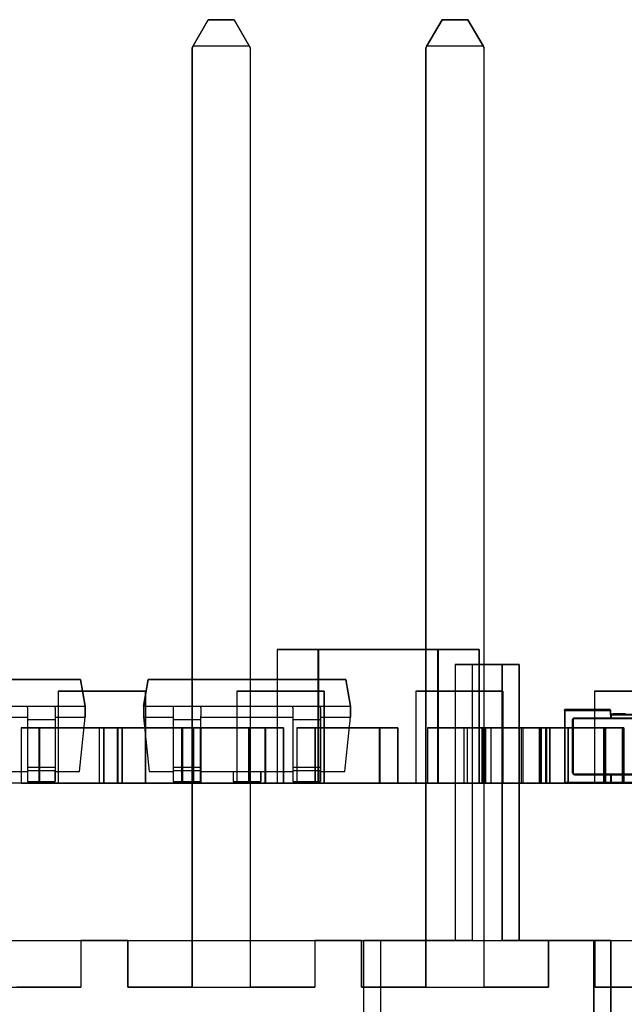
# Model space of a CAD drawing. Header units: inches. Extents: x 0 to 297, y -210 to 0.
# Tile 72 of 82: x 106.55 to 109.84, y -150.14 to -144.79. Entities that reach past the tile are written whole.
import ezdxf

# ---------------------------------------------------------------- set-up
doc = ezdxf.new("R2010")
doc.units = ezdxf.units.IN
doc.header["$MEASUREMENT"] = 0

msp = doc.modelspace()

# ---------------------------------------------------------------- linework, layer by layer
at = {"color": 18, "true_color": 0x000000}
for p, q in [((107.5758, -144.7919), (107.4933, -144.9349)), ((107.4933, -144.9349), (107.5758, -144.7919)), ((107.5758, -144.7919), (107.4933, -144.9349)), ((107.4933, -144.9349), (107.5758, -144.7919)), ((107.7158, -144.7919), (107.5758, -144.7919)), ((107.5758, -144.7919), (107.7158, -144.7919)), ((107.7158, -144.7919), (107.5758, -144.7919)), ((107.5758, -144.7919), (107.7158, -144.7919)), ((107.7983, -144.9349), (107.7158, -144.7919)), ((107.7158, -144.7919), (107.7983, -144.9349)), ((107.7983, -144.9349), (107.7158, -144.7919)), ((107.7158, -144.7919), (107.7983, -144.9349)), ((108.8458, -144.7919), (108.7633, -144.9349)), ((108.7633, -144.9349), (108.8458, -144.7919)), ((108.8458, -144.7919), (108.7633, -144.9349)), ((108.7633, -144.9349), (108.8458, -144.7919)), ((108.9858, -144.7919), (108.8458, -144.7919)), ((108.8458, -144.7919), (108.9858, -144.7919)), ((108.9858, -144.7919), (108.8458, -144.7919)), ((108.8458, -144.7919), (108.9858, -144.7919)), ((109.0683, -144.9349), (108.9858, -144.7919)), ((108.9858, -144.7919), (109.0683, -144.9349)), ((109.0683, -144.9349), (108.9858, -144.7919)), ((108.9858, -144.7919), (109.0683, -144.9349)), ((107.4933, -144.9349), (107.4873, -144.9459)), ((107.4873, -144.9459), (107.4933, -144.9349)), ((107.4933, -144.9349), (107.4873, -144.9459)), ((107.4873, -144.9459), (107.4933, -144.9349)), ((107.4873, -144.9459), (107.4873, -150.0499)), ((107.4873, -150.0499), (107.4873, -144.9459)), ((107.4873, -144.9459), (107.4873, -150.0499)), ((107.4873, -150.0499), (107.4873, -144.9459)), ((107.4933, -144.9349), (107.7983, -144.9349)), ((107.4933, -144.9349), (107.7983, -144.9349)), ((107.8048, -144.9459), (107.7983, -144.9349)), ((107.7983, -144.9349), (107.8048, -144.9459)), ((107.8048, -144.9459), (107.7983, -144.9349)), ((107.7983, -144.9349), (107.8048, -144.9459)), ((107.8048, -150.0499), (107.8048, -144.9459)), ((107.8048, -150.0499), (107.8048, -144.9459)), ((107.8048, -150.0499), (107.8048, -144.9459)), ((107.8048, -150.0499), (107.8048, -144.9459)), ((108.7633, -144.9349), (108.7573, -144.9459)), ((108.7573, -144.9459), (108.7633, -144.9349)), ((108.7633, -144.9349), (108.7573, -144.9459)), ((108.7573, -144.9459), (108.7633, -144.9349)), ((108.7573, -144.9459), (108.7573, -150.0499)), ((108.7573, -150.0499), (108.7573, -144.9459)), ((108.7573, -144.9459), (108.7573, -150.0499)), ((108.7573, -150.0499), (108.7573, -144.9459)), ((108.7633, -144.9349), (109.0683, -144.9349)), ((108.7633, -144.9349), (109.0683, -144.9349)), ((109.0748, -144.9459), (109.0683, -144.9349)), ((109.0683, -144.9349), (109.0748, -144.9459)), ((109.0748, -144.9459), (109.0683, -144.9349)), ((109.0683, -144.9349), (109.0748, -144.9459)), ((109.0748, -150.0499), (109.0748, -144.9459)), ((109.0748, -150.0499), (109.0748, -144.9459)), ((109.0748, -150.0499), (109.0748, -144.9459)), ((109.0748, -150.0499), (109.0748, -144.9459)), ((108.1732, -148.2151), (107.9492, -148.2151)), ((107.9492, -148.2151), (107.9492, -148.9401)), ((107.9492, -148.2151), (108.1732, -148.2151)), ((107.9492, -148.2151), (107.9492, -148.9401)), ((108.1732, -148.9401), (108.1732, -148.2151)), ((108.1732, -148.2151), (108.1732, -148.9401)), ((108.8232, -148.2151), (108.1742, -148.2151)), ((108.1742, -148.2151), (108.1742, -148.9401)), ((108.1742, -148.2151), (108.8232, -148.2151)), ((108.1742, -148.2151), (108.1742, -148.9401)), ((108.8232, -148.9401), (108.8232, -148.2151)), ((108.8232, -148.2151), (108.8232, -148.9401)), ((109.0482, -148.2151), (108.8242, -148.2151)), ((108.8242, -148.2151), (108.8242, -148.9401)), ((108.8242, -148.2151), (109.0482, -148.2151)), ((108.8242, -148.2151), (108.8242, -148.9401)), ((109.0482, -148.9401), (109.0482, -148.2151)), ((109.0482, -148.2151), (109.0482, -148.9401)), ((109.1723, -148.2959), (108.9173, -148.2959)), ((108.9173, -148.2959), (108.9173, -149.7959)), ((108.9173, -148.2959), (108.9173, -149.7959)), ((108.9173, -148.2959), (109.1723, -148.2959)), ((109.2647, -148.2959), (109.0097, -148.2959)), ((109.0097, -148.2959), (109.0097, -149.7959)), ((109.0097, -148.2959), (109.0097, -149.7959)), ((109.0097, -148.2959), (109.2647, -148.2959)), ((109.1723, -149.7959), (109.1723, -148.2959)), ((109.1723, -148.2959), (109.1723, -149.7959)), ((109.2647, -149.7959), (109.2647, -148.2959)), ((109.2647, -148.2959), (109.2647, -149.7959)), ((106.8811, -148.3776), (105.8071, -148.3776)), ((105.8071, -148.3776), (106.8811, -148.3776)), ((106.9066, -148.5226), (106.8811, -148.3776)), ((106.8811, -148.3776), (106.9066, -148.5226)), ((107.2485, -148.3776), (107.223, -148.5226)), ((107.223, -148.5226), (107.2485, -148.3776)), ((108.3225, -148.3776), (107.2485, -148.3776)), ((107.2485, -148.3776), (108.3225, -148.3776)), ((108.348, -148.5226), (108.3225, -148.3776)), ((108.3225, -148.3776), (108.348, -148.5226)), ((106.761, -148.4401), (106.761, -148.9401)), ((107.235, -148.4401), (106.761, -148.4401)), ((106.761, -148.4401), (106.761, -148.9401)), ((106.761, -148.4401), (107.235, -148.4401)), ((107.235, -148.9401), (107.235, -148.4401)), ((107.235, -148.4401), (107.235, -148.9401)), ((107.7317, -148.4401), (107.7317, -148.9401)), ((108.2057, -148.4401), (107.7317, -148.4401)), ((107.7317, -148.4401), (107.7317, -148.9401)), ((107.7317, -148.4401), (108.2057, -148.4401)), ((108.2057, -148.9401), (108.2057, -148.4401)), ((108.2057, -148.4401), (108.2057, -148.9401)), ((108.7025, -148.4401), (108.7025, -148.9401)), ((109.1765, -148.4401), (108.7025, -148.4401)), ((108.7025, -148.4401), (108.7025, -148.9401)), ((108.7025, -148.4401), (109.1765, -148.4401)), ((109.1765, -148.9401), (109.1765, -148.4401)), ((109.1765, -148.4401), (109.1765, -148.9401)), ((109.6732, -148.4401), (109.6732, -148.9401)), ((110.1472, -148.4401), (109.6732, -148.4401)), ((109.6732, -148.4401), (109.6732, -148.9401)), ((109.6732, -148.4401), (110.1472, -148.4401)), ((105.7816, -148.5226), (106.9066, -148.5226)), ((106.5941, -148.5226), (106.7441, -148.5226)), ((106.5941, -148.5226), (106.5941, -148.5251)), ((106.5941, -148.5321), (106.5941, -148.5251)), ((106.5941, -148.5321), (106.5941, -148.5431)), ((106.7441, -148.5226), (106.7441, -148.5251)), ((106.7441, -148.5321), (106.7441, -148.5251)), ((106.7441, -148.5321), (106.7441, -148.5431)), ((106.9066, -148.5826), (106.9066, -148.5226)), ((106.9066, -148.5226), (106.9066, -148.5826)), ((107.223, -148.5226), (107.223, -148.5826)), ((107.223, -148.5226), (107.223, -148.5826)), ((107.223, -148.5226), (108.348, -148.5226)), ((107.3855, -148.5226), (107.5355, -148.5226)), ((107.3855, -148.5226), (107.3855, -148.5251)), ((107.3855, -148.5251), (107.3855, -148.5321)), ((107.3855, -148.5321), (107.3855, -148.5431)), ((107.5355, -148.5226), (107.5355, -148.5251)), ((107.5355, -148.5321), (107.5355, -148.5251)), ((107.5355, -148.5321), (107.5355, -148.5431)), ((108.0355, -148.5226), (108.1855, -148.5226)), ((108.0355, -148.5226), (108.0355, -148.5251)), ((108.0355, -148.5321), (108.0355, -148.5251)), ((108.0355, -148.5321), (108.0355, -148.5431)), ((108.1855, -148.5226), (108.1855, -148.5251)), ((108.1855, -148.5321), (108.1855, -148.5251)), ((108.1855, -148.5321), (108.1855, -148.5431)), ((108.348, -148.5826), (108.348, -148.5226)), ((108.348, -148.5226), (108.348, -148.5826)), ((106.0941, -148.5826), (106.5941, -148.5826)), ((106.5941, -148.5431), (106.5941, -148.5581)), ((106.5941, -148.5581), (106.5941, -148.5756)), ((106.5941, -148.5756), (106.5941, -148.5946)), ((106.7441, -148.5431), (106.7441, -148.5581)), ((106.7441, -148.5581), (106.7441, -148.5756)), ((106.7441, -148.5756), (106.7441, -148.5946)), ((106.7441, -148.5826), (106.9066, -148.5826)), ((106.8756, -148.8776), (106.9066, -148.5826)), ((106.8756, -148.8776), (106.9066, -148.5826)), ((107.223, -148.5826), (107.254, -148.8776)), ((107.223, -148.5826), (107.254, -148.8776)), ((107.223, -148.5826), (107.3855, -148.5826)), ((107.3855, -148.5431), (107.3855, -148.5581)), ((107.3855, -148.5581), (107.3855, -148.5756)), ((107.3855, -148.5756), (107.3855, -148.5946)), ((107.5355, -148.5431), (107.5355, -148.5581)), ((107.5355, -148.5581), (107.5355, -148.5756)), ((107.5355, -148.5946), (107.5355, -148.5756)), ((107.5355, -148.5826), (108.0355, -148.5826)), ((108.0355, -148.5431), (108.0355, -148.5581)), ((108.0355, -148.5581), (108.0355, -148.5756)), ((108.0355, -148.5756), (108.0355, -148.5946)), ((108.1855, -148.5431), (108.1855, -148.5581)), ((108.1855, -148.5581), (108.1855, -148.5756)), ((108.1855, -148.5756), (108.1855, -148.5946)), ((108.1855, -148.5826), (108.348, -148.5826)), ((108.317, -148.8776), (108.348, -148.5826)), ((108.317, -148.8776), (108.348, -148.5826)), ((109.5107, -148.5431), (109.5102, -148.5441)), ((109.5102, -148.5441), (109.5107, -148.5431)), ((109.5102, -148.5441), (109.5102, -148.5451)), ((109.5102, -148.5451), (109.5102, -148.5441)), ((109.5102, -148.5451), (109.5102, -148.9351)), ((109.5102, -148.5451), (109.5102, -148.9351)), ((109.5102, -148.5451), (109.5107, -148.5451)), ((109.5102, -148.5451), (109.5102, -148.5451)), ((109.5112, -148.5421), (109.5107, -148.5431)), ((109.5107, -148.5431), (109.5112, -148.5421)), ((109.5107, -148.5451), (109.5112, -148.5451)), ((109.5122, -148.5411), (109.5112, -148.5421)), ((109.5112, -148.5421), (109.5122, -148.5411)), ((109.5112, -148.5451), (109.5122, -148.5451)), ((109.5142, -148.5401), (109.5122, -148.5411)), ((109.5122, -148.5411), (109.5132, -148.5406)), ((109.5122, -148.5451), (109.5132, -148.5451)), ((109.5132, -148.5406), (109.5142, -148.5401)), ((109.5132, -148.5451), (109.5142, -148.5451)), ((109.5152, -148.5401), (109.5142, -148.5401)), ((109.5142, -148.5401), (109.5152, -148.5401)), ((109.5142, -148.5451), (109.5152, -148.5451)), ((109.7562, -148.5401), (109.5152, -148.5401)), ((109.5152, -148.5401), (109.7552, -148.5401)), ((109.5152, -148.5401), (109.5152, -148.5401)), ((109.5152, -148.5401), (109.5152, -148.5406)), ((109.5152, -148.5406), (109.5152, -148.5411)), ((109.5152, -148.5411), (109.5152, -148.5421)), ((109.5152, -148.5421), (109.5152, -148.5431)), ((109.5152, -148.5431), (109.5152, -148.5441)), ((109.5152, -148.5441), (109.5152, -148.5451)), ((109.5152, -148.9351), (109.5152, -148.5451)), ((109.5152, -148.5451), (109.7602, -148.5451)), ((109.5607, -148.5861), (109.5632, -148.5856)), ((109.5632, -148.5856), (109.5652, -148.5851)), ((109.5652, -148.5851), (109.7602, -148.5851)), ((109.5652, -148.5851), (109.5652, -148.5861)), ((109.7552, -148.5401), (109.7562, -148.5401)), ((109.7572, -148.5406), (109.7562, -148.5401)), ((109.7562, -148.5401), (109.7572, -148.5406)), ((109.7587, -148.5411), (109.7572, -148.5406)), ((109.7572, -148.5406), (109.7587, -148.5411)), ((109.7592, -148.5421), (109.7587, -148.5411)), ((109.7587, -148.5411), (109.7592, -148.5421)), ((109.7597, -148.5431), (109.7592, -148.5421)), ((109.7592, -148.5421), (109.7597, -148.5431)), ((109.7602, -148.5441), (109.7597, -148.5431)), ((109.7597, -148.5431), (109.7602, -148.5441)), ((109.7602, -148.5451), (109.7602, -148.5441)), ((109.7602, -148.5441), (109.7602, -148.5451)), ((109.7602, -148.5691), (109.7602, -148.5451)), ((109.7602, -148.5451), (109.7602, -148.5851)), ((109.7607, -148.5681), (109.7602, -148.5691)), ((109.7602, -148.5691), (109.7607, -148.5681)), ((109.7602, -148.5701), (109.7602, -148.5691)), ((109.7602, -148.5701), (109.7607, -148.5701)), ((109.7602, -148.5701), (109.7602, -148.5701)), ((109.7602, -148.5856), (109.7602, -148.5851)), ((109.7602, -148.5851), (109.7602, -148.5861)), ((109.7602, -148.5851), (109.7602, -148.5861)), ((109.7602, -148.5851), (109.7602, -148.5851)), ((109.7602, -148.5851), (109.7607, -148.5851)), ((109.7602, -148.5851), (109.7602, -148.5861)), ((109.7602, -148.5866), (109.7602, -148.5856)), ((109.7612, -148.5671), (109.7607, -148.5681)), ((109.7607, -148.5681), (109.7612, -148.5671)), ((109.7607, -148.5701), (109.7612, -148.5701)), ((109.7607, -148.5851), (109.7612, -148.5851)), ((109.7622, -148.5661), (109.7612, -148.5671)), ((109.7612, -148.5671), (109.7622, -148.5661)), ((109.7612, -148.5701), (109.7622, -148.5701)), ((109.7612, -148.5851), (109.7622, -148.5851)), ((109.7642, -148.5651), (109.7622, -148.5661)), ((109.7622, -148.5661), (109.7632, -148.5656)), ((109.7622, -148.5701), (109.7632, -148.5701)), ((109.7622, -148.5851), (109.7632, -148.5851)), ((109.7632, -148.5656), (109.7642, -148.5651)), ((109.7632, -148.5701), (109.7642, -148.5701)), ((109.7632, -148.5851), (109.7642, -148.5851)), ((109.7652, -148.5651), (109.7642, -148.5651)), ((109.7642, -148.5651), (109.7652, -148.5651)), ((109.7642, -148.5701), (109.7652, -148.5701)), ((109.7642, -148.5851), (109.7652, -148.5851)), ((109.7757, -148.5651), (109.7652, -148.5651)), ((109.7652, -148.5651), (110.8552, -148.5651)), ((109.7652, -148.5651), (109.7652, -148.5651)), ((109.7652, -148.5651), (109.7652, -148.5656)), ((109.7652, -148.5656), (109.7652, -148.5661)), ((109.7652, -148.5661), (109.7652, -148.5671)), ((109.7652, -148.5671), (109.7652, -148.5681)), ((109.7652, -148.5681), (109.7652, -148.5691)), ((109.7652, -148.5691), (109.7652, -148.5701)), ((109.7652, -148.5701), (109.7652, -148.5851)), ((109.7652, -148.5701), (110.8552, -148.5701)), ((109.7652, -148.5861), (109.7652, -148.5851)), ((109.7652, -148.5851), (110.8552, -148.5851)), ((109.7787, -148.5641), (109.7757, -148.5641)), ((109.7757, -148.5641), (109.7757, -148.5651)), ((109.7757, -148.5641), (109.7757, -148.5651)), ((109.7757, -148.5641), (109.7767, -148.5641)), ((109.7767, -148.5641), (109.7787, -148.5641)), ((109.8017, -148.5641), (109.7787, -148.5641)), ((109.7787, -148.5641), (109.7787, -148.5651)), ((109.7787, -148.5641), (109.8017, -148.5641)), ((109.8042, -148.5641), (109.8017, -148.5641)), ((109.8017, -148.5641), (109.8202, -148.5641)), ((109.8017, -148.5641), (109.8017, -148.5651)), ((109.8017, -148.5641), (109.8017, -148.5641)), ((109.8017, -148.5641), (109.8042, -148.5641)), ((109.8017, -148.5641), (109.8017, -148.5651)), ((109.8427, -148.5641), (109.8042, -148.5641)), ((109.8042, -148.5641), (109.8112, -148.5641)), ((109.8042, -148.5641), (109.8042, -148.5651)), ((109.8112, -148.5641), (109.8202, -148.5641)), ((109.8202, -148.5641), (109.8427, -148.5641)), ((106.5941, -148.5946), (106.5941, -148.8546)), ((106.5941, -148.5946), (106.7441, -148.5946)), ((106.7441, -148.5946), (106.7441, -148.8546)), ((107.3855, -148.5946), (107.3855, -148.8546)), ((107.3855, -148.5946), (107.5355, -148.5946)), ((107.5355, -148.8546), (107.5355, -148.5946)), ((108.0355, -148.5946), (108.0355, -148.8546)), ((108.0355, -148.5946), (108.1855, -148.5946)), ((108.1855, -148.5946), (108.1855, -148.8546)), ((109.5552, -148.5951), (109.5557, -148.5931)), ((109.5552, -148.8851), (109.5552, -148.5951)), ((109.5552, -148.5951), (109.5562, -148.5951)), ((109.5557, -148.5931), (109.5562, -148.5906)), ((109.5562, -148.5906), (109.5572, -148.5891)), ((109.5562, -148.5951), (109.5572, -148.5951)), ((109.5572, -148.5891), (109.5592, -148.5871)), ((109.5572, -148.5951), (109.5582, -148.5951)), ((109.5582, -148.5951), (109.5592, -148.5951)), ((109.5592, -148.5871), (109.5607, -148.5861)), ((109.5592, -148.5951), (109.5597, -148.5951)), ((109.5597, -148.5951), (109.5602, -148.5951)), ((109.5602, -148.5901), (111.0602, -148.5901)), ((109.5602, -148.8901), (109.5602, -148.5901)), ((109.5602, -148.5951), (109.5602, -148.5951)), ((109.5652, -148.5861), (109.5652, -148.5871)), ((109.5652, -148.5871), (109.5652, -148.5881)), ((109.5652, -148.5881), (109.5652, -148.5891)), ((109.5652, -148.5891), (109.5652, -148.5896)), ((109.5652, -148.5896), (109.5652, -148.5901)), ((109.5652, -148.5901), (109.5652, -148.5901)), ((109.7552, -148.5901), (109.7567, -148.5901)), ((109.7567, -148.5901), (109.7577, -148.5896)), ((109.7577, -148.5896), (109.7587, -148.5886)), ((109.7587, -148.5886), (109.7597, -148.5876)), ((109.7597, -148.5871), (109.7602, -148.5866)), ((109.7597, -148.5876), (109.7597, -148.5871)), ((109.7602, -148.5861), (109.7607, -148.5871)), ((109.7607, -148.5871), (109.7612, -148.5881)), ((109.7612, -148.5881), (109.7622, -148.5891)), ((109.7622, -148.5891), (109.7632, -148.5896)), ((109.7632, -148.5896), (109.7642, -148.5901)), ((109.7642, -148.5901), (109.7652, -148.5901)), ((109.7652, -148.5861), (109.7652, -148.5871)), ((109.7652, -148.5871), (109.7652, -148.5881)), ((109.7652, -148.5881), (109.7652, -148.5891)), ((109.7652, -148.5891), (109.7652, -148.5896)), ((109.7652, -148.5896), (109.7652, -148.5901)), ((109.7652, -148.5901), (109.7652, -148.5901)), ((106.6579, -148.6401), (106.5589, -148.6401)), ((106.5589, -148.6401), (106.5589, -148.9401)), ((106.5589, -148.6401), (106.5589, -148.9401)), ((106.5589, -148.6401), (106.6579, -148.6401)), ((106.6579, -148.6401), (106.5589, -148.6401)), ((106.5589, -148.6401), (106.5589, -148.9401)), ((106.5589, -148.6401), (106.5589, -148.9401)), ((106.5589, -148.6401), (106.6579, -148.6401)), ((106.6579, -148.6401), (106.5589, -148.6401)), ((106.5589, -148.6401), (106.5589, -148.9401)), ((106.5589, -148.6401), (106.6579, -148.6401)), ((106.5589, -148.6401), (106.5589, -148.9401)), ((106.6579, -148.9401), (106.6579, -148.6401)), ((106.6579, -148.6401), (106.6579, -148.9401)), ((106.6579, -148.9401), (106.6579, -148.6401)), ((106.6579, -148.6401), (106.6579, -148.9401)), ((106.6579, -148.9401), (106.6579, -148.6401)), ((106.6579, -148.6401), (106.6579, -148.9401)), ((107.0079, -148.6401), (106.6589, -148.6401)), ((106.6589, -148.6401), (106.6589, -148.9401)), ((106.6589, -148.6401), (106.6589, -148.9401)), ((106.6589, -148.6401), (107.0079, -148.6401)), ((107.0079, -148.6401), (106.6589, -148.6401)), ((106.6589, -148.6401), (106.6589, -148.9401)), ((106.6589, -148.6401), (106.6589, -148.9401)), ((106.6589, -148.6401), (107.0079, -148.6401)), ((107.0079, -148.6401), (106.6589, -148.6401)), ((106.6589, -148.6401), (106.6589, -148.9401)), ((106.6589, -148.6401), (107.0079, -148.6401)), ((106.6589, -148.6401), (106.6589, -148.9401)), ((107.0828, -148.6401), (106.9838, -148.6401)), ((106.9838, -148.6401), (106.9838, -148.9401)), ((106.9838, -148.6401), (106.9838, -148.9401)), ((106.9838, -148.6401), (107.0828, -148.6401)), ((107.0079, -148.9401), (107.0079, -148.6401)), ((107.0079, -148.6401), (107.0079, -148.9401)), ((107.0079, -148.9401), (107.0079, -148.6401)), ((107.0079, -148.6401), (107.0079, -148.9401)), ((107.0079, -148.9401), (107.0079, -148.6401)), ((107.0079, -148.6401), (107.0079, -148.9401)), ((107.1079, -148.6401), (107.0089, -148.6401)), ((107.0089, -148.6401), (107.0089, -148.9401)), ((107.0089, -148.6401), (107.0089, -148.9401)), ((107.0089, -148.6401), (107.1079, -148.6401)), ((107.1079, -148.6401), (107.0089, -148.6401)), ((107.0089, -148.6401), (107.0089, -148.9401)), ((107.0089, -148.6401), (107.0089, -148.9401)), ((107.0089, -148.6401), (107.1079, -148.6401)), ((107.1079, -148.6401), (107.0089, -148.6401)), ((107.0089, -148.6401), (107.0089, -148.9401)), ((107.0089, -148.6401), (107.1079, -148.6401)), ((107.0089, -148.6401), (107.0089, -148.9401)), ((107.0828, -148.9401), (107.0828, -148.6401)), ((107.0828, -148.6401), (107.0828, -148.9401)), ((107.4328, -148.6401), (107.0838, -148.6401)), ((107.0838, -148.6401), (107.0838, -148.9401)), ((107.0838, -148.6401), (107.0838, -148.9401)), ((107.0838, -148.6401), (107.4328, -148.6401)), ((107.1079, -148.9401), (107.1079, -148.6401)), ((107.1079, -148.6401), (107.1079, -148.9401)), ((107.1079, -148.9401), (107.1079, -148.6401)), ((107.1079, -148.6401), (107.1079, -148.9401)), ((107.1079, -148.9401), (107.1079, -148.6401)), ((107.1079, -148.6401), (107.1079, -148.9401)), ((107.4328, -148.9401), (107.4328, -148.6401)), ((107.4328, -148.6401), (107.4328, -148.9401)), ((107.5328, -148.6401), (107.4338, -148.6401)), ((107.4338, -148.6401), (107.4338, -148.9401)), ((107.4338, -148.6401), (107.4338, -148.9401)), ((107.4338, -148.6401), (107.5328, -148.6401)), ((107.535, -148.6401), (107.436, -148.6401)), ((107.436, -148.6401), (107.436, -148.9401)), ((107.436, -148.6401), (107.436, -148.9401)), ((107.436, -148.6401), (107.535, -148.6401)), ((107.4963, -148.6401), (107.4963, -148.9401)), ((107.7953, -148.6401), (107.4963, -148.6401)), ((107.4963, -148.6401), (107.4963, -148.9401)), ((107.4963, -148.6401), (107.7953, -148.6401)), ((107.5328, -148.9401), (107.5328, -148.6401)), ((107.5328, -148.6401), (107.5328, -148.9401)), ((107.535, -148.9401), (107.535, -148.6401)), ((107.535, -148.6401), (107.535, -148.9401)), ((107.885, -148.6401), (107.536, -148.6401)), ((107.536, -148.6401), (107.536, -148.9401)), ((107.536, -148.6401), (107.536, -148.9401)), ((107.536, -148.6401), (107.885, -148.6401)), ((107.7953, -148.9401), (107.7953, -148.6401)), ((107.7953, -148.6401), (107.7953, -148.9401)), ((107.885, -148.9401), (107.885, -148.6401)), ((107.885, -148.6401), (107.885, -148.9401)), ((107.985, -148.6401), (107.886, -148.6401)), ((107.886, -148.6401), (107.886, -148.9401)), ((107.886, -148.6401), (107.886, -148.9401)), ((107.886, -148.6401), (107.985, -148.6401)), ((107.985, -148.9401), (107.985, -148.6401)), ((107.985, -148.6401), (107.985, -148.9401)), ((108.1561, -148.6401), (108.0571, -148.6401)), ((108.0571, -148.6401), (108.0571, -148.9401)), ((108.0571, -148.6401), (108.0571, -148.9401)), ((108.0571, -148.6401), (108.1561, -148.6401)), ((108.1561, -148.9401), (108.1561, -148.6401)), ((108.1561, -148.6401), (108.1561, -148.9401)), ((108.5061, -148.6401), (108.1571, -148.6401)), ((108.1571, -148.6401), (108.1571, -148.9401)), ((108.1571, -148.6401), (108.1571, -148.9401)), ((108.1571, -148.6401), (108.5061, -148.6401)), ((108.5061, -148.9401), (108.5061, -148.6401)), ((108.5061, -148.6401), (108.5061, -148.9401)), ((108.6061, -148.6401), (108.5071, -148.6401)), ((108.5071, -148.6401), (108.5071, -148.9401)), ((108.5071, -148.6401), (108.5071, -148.9401)), ((108.5071, -148.6401), (108.6061, -148.6401)), ((108.6061, -148.9401), (108.6061, -148.6401)), ((108.6061, -148.6401), (108.6061, -148.9401)), ((108.7663, -148.6401), (108.7663, -148.9401)), ((109.0653, -148.6401), (108.7663, -148.6401)), ((108.7663, -148.6401), (108.7663, -148.9401)), ((108.7663, -148.6401), (109.0653, -148.6401)), ((109.0629, -148.6401), (108.9639, -148.6401)), ((108.9639, -148.6401), (108.9639, -148.9401)), ((108.9639, -148.6401), (108.9639, -148.9401)), ((108.9639, -148.6401), (109.0629, -148.6401)), ((109.0629, -148.6401), (108.9639, -148.6401)), ((108.9639, -148.6401), (108.9639, -148.9401)), ((108.9639, -148.6401), (108.9639, -148.9401)), ((108.9639, -148.6401), (109.0629, -148.6401)), ((109.0804, -148.6401), (108.9814, -148.6401)), ((108.9814, -148.6401), (108.9814, -148.9401)), ((108.9814, -148.6401), (109.0804, -148.6401)), ((108.9814, -148.6401), (108.9814, -148.9401)), ((109.0804, -148.6401), (108.9814, -148.6401)), ((108.9814, -148.6401), (108.9814, -148.9401)), ((108.9814, -148.6401), (108.9814, -148.9401)), ((108.9814, -148.6401), (109.0804, -148.6401)), ((109.0804, -148.6401), (108.9814, -148.6401)), ((108.9814, -148.6401), (108.9814, -148.9401)), ((108.9814, -148.6401), (108.9814, -148.9401)), ((108.9814, -148.6401), (109.0804, -148.6401)), ((109.0804, -148.6401), (108.9814, -148.6401)), ((108.9814, -148.6401), (108.9814, -148.9401)), ((108.9814, -148.6401), (109.0804, -148.6401)), ((108.9814, -148.6401), (108.9814, -148.9401)), ((109.0629, -148.9401), (109.0629, -148.6401)), ((109.0629, -148.6401), (109.0629, -148.9401)), ((109.0629, -148.9401), (109.0629, -148.6401)), ((109.0629, -148.6401), (109.0629, -148.9401)), ((109.4129, -148.6401), (109.0639, -148.6401)), ((109.0639, -148.6401), (109.0639, -148.9401)), ((109.0639, -148.6401), (109.0639, -148.9401)), ((109.0639, -148.6401), (109.4129, -148.6401)), ((109.4129, -148.6401), (109.0639, -148.6401)), ((109.0639, -148.6401), (109.0639, -148.9401)), ((109.0639, -148.6401), (109.0639, -148.9401)), ((109.0639, -148.6401), (109.4129, -148.6401)), ((109.0653, -148.9401), (109.0653, -148.6401)), ((109.0653, -148.6401), (109.0653, -148.9401)), ((109.0804, -148.9401), (109.0804, -148.6401)), ((109.0804, -148.6401), (109.0804, -148.9401)), ((109.0804, -148.9401), (109.0804, -148.6401)), ((109.0804, -148.6401), (109.0804, -148.9401)), ((109.0804, -148.9401), (109.0804, -148.6401)), ((109.0804, -148.6401), (109.0804, -148.9401)), ((109.0804, -148.9401), (109.0804, -148.6401)), ((109.0804, -148.6401), (109.0804, -148.9401)), ((109.4304, -148.6401), (109.0814, -148.6401)), ((109.0814, -148.6401), (109.0814, -148.9401)), ((109.0814, -148.6401), (109.4304, -148.6401)), ((109.0814, -148.6401), (109.0814, -148.9401)), ((109.4304, -148.6401), (109.0814, -148.6401)), ((109.0814, -148.6401), (109.0814, -148.9401)), ((109.0814, -148.6401), (109.0814, -148.9401)), ((109.0814, -148.6401), (109.4304, -148.6401)), ((109.4304, -148.6401), (109.0814, -148.6401)), ((109.0814, -148.6401), (109.0814, -148.9401)), ((109.0814, -148.6401), (109.0814, -148.9401)), ((109.0814, -148.6401), (109.4304, -148.6401)), ((109.4304, -148.6401), (109.0814, -148.6401)), ((109.0814, -148.6401), (109.0814, -148.9401)), ((109.0814, -148.6401), (109.4304, -148.6401)), ((109.0814, -148.6401), (109.0814, -148.9401)), ((109.1107, -148.6401), (109.1107, -148.9401)), ((109.4097, -148.6401), (109.1107, -148.6401)), ((109.1107, -148.6401), (109.1107, -148.9401)), ((109.1107, -148.6401), (109.4097, -148.6401)), ((109.3752, -148.6401), (109.2762, -148.6401)), ((109.2762, -148.6401), (109.2762, -148.9401)), ((109.2762, -148.6401), (109.3752, -148.6401)), ((109.2762, -148.6401), (109.2762, -148.9401)), ((109.3828, -148.6401), (109.2838, -148.6401)), ((109.2838, -148.6401), (109.2838, -148.9401)), ((109.2838, -148.6401), (109.2838, -148.9401)), ((109.2838, -148.6401), (109.3828, -148.6401)), ((109.3828, -148.6401), (109.2838, -148.6401)), ((109.2838, -148.6401), (109.2838, -148.9401)), ((109.2838, -148.6401), (109.3828, -148.6401)), ((109.2838, -148.6401), (109.2838, -148.9401)), ((109.3828, -148.6401), (109.2838, -148.6401)), ((109.2838, -148.6401), (109.2838, -148.9401)), ((109.2838, -148.6401), (109.3828, -148.6401)), ((109.2838, -148.6401), (109.2838, -148.9401)), ((109.3752, -148.9401), (109.3752, -148.6401)), ((109.3752, -148.6401), (109.3752, -148.9401)), ((109.7252, -148.6401), (109.3762, -148.6401)), ((109.3762, -148.6401), (109.3762, -148.9401)), ((109.3762, -148.6401), (109.7252, -148.6401)), ((109.3762, -148.6401), (109.3762, -148.9401)), ((109.3828, -148.9401), (109.3828, -148.6401)), ((109.3828, -148.6401), (109.3828, -148.9401)), ((109.3828, -148.9401), (109.3828, -148.6401)), ((109.3828, -148.6401), (109.3828, -148.9401)), ((109.3828, -148.9401), (109.3828, -148.6401)), ((109.3828, -148.6401), (109.3828, -148.9401)), ((109.7328, -148.6401), (109.3838, -148.6401)), ((109.3838, -148.6401), (109.3838, -148.9401)), ((109.3838, -148.6401), (109.3838, -148.9401)), ((109.3838, -148.6401), (109.7328, -148.6401)), ((109.7328, -148.6401), (109.3838, -148.6401)), ((109.3838, -148.6401), (109.3838, -148.9401)), ((109.3838, -148.6401), (109.7328, -148.6401)), ((109.3838, -148.6401), (109.3838, -148.9401)), ((109.7328, -148.6401), (109.3838, -148.6401)), ((109.3838, -148.6401), (109.3838, -148.9401)), ((109.3838, -148.6401), (109.7328, -148.6401)), ((109.3838, -148.6401), (109.3838, -148.9401)), ((109.4097, -148.9401), (109.4097, -148.6401)), ((109.4097, -148.6401), (109.4097, -148.9401)), ((109.4129, -148.9401), (109.4129, -148.6401)), ((109.4129, -148.6401), (109.4129, -148.9401)), ((109.4129, -148.9401), (109.4129, -148.6401)), ((109.4129, -148.6401), (109.4129, -148.9401)), ((109.5129, -148.6401), (109.4139, -148.6401)), ((109.4139, -148.6401), (109.4139, -148.9401)), ((109.4139, -148.6401), (109.4139, -148.9401)), ((109.4139, -148.6401), (109.5129, -148.6401)), ((109.5129, -148.6401), (109.4139, -148.6401)), ((109.4139, -148.6401), (109.4139, -148.9401)), ((109.4139, -148.6401), (109.4139, -148.9401)), ((109.4139, -148.6401), (109.5129, -148.6401)), ((109.4304, -148.9401), (109.4304, -148.6401)), ((109.4304, -148.6401), (109.4304, -148.9401)), ((109.4304, -148.9401), (109.4304, -148.6401)), ((109.4304, -148.6401), (109.4304, -148.9401)), ((109.4304, -148.9401), (109.4304, -148.6401)), ((109.4304, -148.6401), (109.4304, -148.9401)), ((109.4304, -148.9401), (109.4304, -148.6401)), ((109.4304, -148.6401), (109.4304, -148.9401)), ((109.5304, -148.6401), (109.4314, -148.6401)), ((109.4314, -148.6401), (109.4314, -148.9401)), ((109.4314, -148.6401), (109.5304, -148.6401)), ((109.4314, -148.6401), (109.4314, -148.9401)), ((109.5304, -148.6401), (109.4314, -148.6401)), ((109.4314, -148.6401), (109.4314, -148.9401)), ((109.4314, -148.6401), (109.4314, -148.9401)), ((109.4314, -148.6401), (109.5304, -148.6401)), ((109.5304, -148.6401), (109.4314, -148.6401)), ((109.4314, -148.6401), (109.4314, -148.9401)), ((109.4314, -148.6401), (109.4314, -148.9401)), ((109.4314, -148.6401), (109.5304, -148.6401)), ((109.5304, -148.6401), (109.4314, -148.6401)), ((109.4314, -148.6401), (109.4314, -148.9401)), ((109.4314, -148.6401), (109.5304, -148.6401)), ((109.4314, -148.6401), (109.4314, -148.9401)), ((109.5129, -148.9401), (109.5129, -148.6401)), ((109.5129, -148.6401), (109.5129, -148.9401)), ((109.5129, -148.9401), (109.5129, -148.6401)), ((109.5129, -148.6401), (109.5129, -148.9401)), ((109.5304, -148.9401), (109.5304, -148.6401)), ((109.5304, -148.6401), (109.5304, -148.9401)), ((109.5304, -148.9401), (109.5304, -148.6401)), ((109.5304, -148.6401), (109.5304, -148.9401)), ((109.5304, -148.9401), (109.5304, -148.6401)), ((109.5304, -148.6401), (109.5304, -148.9401)), ((109.5304, -148.9401), (109.5304, -148.6401)), ((109.5304, -148.6401), (109.5304, -148.9401)), ((109.7252, -148.9401), (109.7252, -148.6401)), ((109.7252, -148.6401), (109.7252, -148.9401)), ((109.8252, -148.6401), (109.7262, -148.6401)), ((109.7262, -148.6401), (109.7262, -148.9401)), ((109.7262, -148.6401), (109.8252, -148.6401)), ((109.7262, -148.6401), (109.7262, -148.9401)), ((109.7328, -148.9401), (109.7328, -148.6401)), ((109.7328, -148.6401), (109.7328, -148.9401)), ((109.7328, -148.9401), (109.7328, -148.6401)), ((109.7328, -148.6401), (109.7328, -148.9401)), ((109.7328, -148.9401), (109.7328, -148.6401)), ((109.7328, -148.6401), (109.7328, -148.9401)), ((109.8328, -148.6401), (109.7338, -148.6401)), ((109.7338, -148.6401), (109.7338, -148.9401)), ((109.7338, -148.6401), (109.7338, -148.9401)), ((109.7338, -148.6401), (109.8328, -148.6401)), ((109.8328, -148.6401), (109.7338, -148.6401)), ((109.7338, -148.6401), (109.7338, -148.9401)), ((109.7338, -148.6401), (109.8328, -148.6401)), ((109.7338, -148.6401), (109.7338, -148.9401)), ((109.8328, -148.6401), (109.7338, -148.6401)), ((109.7338, -148.6401), (109.7338, -148.9401)), ((109.7338, -148.6401), (109.8328, -148.6401)), ((109.7338, -148.6401), (109.7338, -148.9401)), ((109.8252, -148.9401), (109.8252, -148.6401)), ((109.8252, -148.6401), (109.8252, -148.9401)), ((109.8328, -148.9401), (109.8328, -148.6401)), ((109.8328, -148.6401), (109.8328, -148.9401)), ((109.8328, -148.9401), (109.8328, -148.6401)), ((109.8328, -148.6401), (109.8328, -148.9401)), ((109.8328, -148.9401), (109.8328, -148.6401)), ((109.8328, -148.6401), (109.8328, -148.9401)), ((106.0941, -148.8776), (106.5941, -148.8776)), ((106.4191, -148.8776), (106.5941, -148.8776)), ((106.5941, -148.8546), (106.5941, -148.8591)), ((106.5941, -148.8546), (106.7441, -148.8546)), ((106.5941, -148.8591), (106.5941, -148.8636)), ((106.5941, -148.8636), (106.5941, -148.8671)), ((106.5941, -148.8671), (106.5941, -148.8701)), ((106.5941, -148.8701), (106.5941, -148.8721)), ((106.5941, -148.8721), (106.5941, -148.8726)), ((106.5941, -148.8726), (106.7441, -148.8726)), ((106.5941, -148.8726), (106.5941, -148.9326)), ((106.5941, -148.8776), (106.5941, -148.9326)), ((106.7441, -148.8546), (106.7441, -148.8591)), ((106.7441, -148.8591), (106.7441, -148.8636)), ((106.7441, -148.8636), (106.7441, -148.8671)), ((106.7441, -148.8671), (106.7441, -148.8701)), ((106.7441, -148.8701), (106.7441, -148.8721)), ((106.7441, -148.8721), (106.7441, -148.8726)), ((106.7441, -148.8726), (106.7441, -148.9326)), ((106.7441, -148.9326), (106.7441, -148.8776)), ((106.7441, -148.8776), (106.8756, -148.8776)), ((106.7441, -148.8776), (106.8756, -148.8776)), ((107.254, -148.8776), (107.3855, -148.8776)), ((107.254, -148.8776), (107.3855, -148.8776)), ((107.3855, -148.8546), (107.3855, -148.8591)), ((107.3855, -148.8546), (107.5355, -148.8546)), ((107.3855, -148.8591), (107.3855, -148.8636)), ((107.3855, -148.8636), (107.3855, -148.8671)), ((107.3855, -148.8671), (107.3855, -148.8701)), ((107.3855, -148.8701), (107.3855, -148.8721)), ((107.3855, -148.8726), (107.3855, -148.8721)), ((107.3855, -148.8726), (107.5355, -148.8726)), ((107.3855, -148.8726), (107.3855, -148.9326)), ((107.3855, -148.8776), (107.3855, -148.9326)), ((107.5355, -148.8546), (107.5355, -148.8591)), ((107.5355, -148.8591), (107.5355, -148.8636)), ((107.5355, -148.8636), (107.5355, -148.8671)), ((107.5355, -148.8671), (107.5355, -148.8701)), ((107.5355, -148.8701), (107.5355, -148.8721)), ((107.5355, -148.8721), (107.5355, -148.8726)), ((107.5355, -148.8726), (107.5355, -148.9326)), ((107.5355, -148.9326), (107.5355, -148.8776)), ((107.5355, -148.8776), (107.7105, -148.8776)), ((107.5355, -148.8776), (108.0355, -148.8776)), ((107.7105, -148.8776), (107.7105, -148.9326)), ((107.7105, -148.8776), (107.7105, -148.8796)), ((107.7105, -148.8796), (107.7105, -148.8971)), ((107.7105, -148.8971), (107.7105, -148.9116)), ((107.8605, -148.9326), (107.8605, -148.8776)), ((107.8605, -148.8776), (108.0355, -148.8776)), ((107.8605, -148.8776), (107.8605, -148.8796)), ((107.8605, -148.8796), (107.8605, -148.8971)), ((107.8605, -148.8971), (107.8605, -148.9116)), ((108.0355, -148.8546), (108.0355, -148.8591)), ((108.0355, -148.8546), (108.1855, -148.8546)), ((108.0355, -148.8591), (108.0355, -148.8636)), ((108.0355, -148.8636), (108.0355, -148.8671)), ((108.0355, -148.8671), (108.0355, -148.8701)), ((108.0355, -148.8701), (108.0355, -148.8721)), ((108.0355, -148.8721), (108.0355, -148.8726)), ((108.0355, -148.8726), (108.1855, -148.8726)), ((108.0355, -148.8726), (108.0355, -148.9326)), ((108.0355, -148.8776), (108.0355, -148.9326)), ((108.1855, -148.8546), (108.1855, -148.8591)), ((108.1855, -148.8591), (108.1855, -148.8636)), ((108.1855, -148.8636), (108.1855, -148.8671)), ((108.1855, -148.8671), (108.1855, -148.8701)), ((108.1855, -148.8701), (108.1855, -148.8721)), ((108.1855, -148.8721), (108.1855, -148.8726)), ((108.1855, -148.8726), (108.1855, -148.9326)), ((108.1855, -148.9326), (108.1855, -148.8776)), ((108.1855, -148.8776), (108.317, -148.8776)), ((108.1855, -148.8776), (108.317, -148.8776)), ((109.5552, -148.8851), (109.5557, -148.8871)), ((109.5552, -148.8851), (109.5562, -148.8851)), ((109.5557, -148.8871), (109.5562, -148.8896)), ((109.5562, -148.8851), (109.5572, -148.8851)), ((109.5562, -148.8896), (109.5572, -148.8911)), ((109.5572, -148.8851), (109.5582, -148.8851)), ((109.5572, -148.8911), (109.5592, -148.8931)), ((109.5582, -148.8851), (109.5592, -148.8851)), ((109.5592, -148.8851), (109.5597, -148.8851)), ((109.5592, -148.8931), (109.5607, -148.8941)), ((109.5597, -148.8851), (109.5602, -148.8851)), ((109.5602, -148.8851), (109.5602, -148.8851)), ((109.5602, -148.8901), (111.0602, -148.8901)), ((109.5607, -148.8941), (109.5632, -148.8946)), ((109.5632, -148.8946), (109.5652, -148.8951)), ((109.5652, -148.8901), (109.5652, -148.8906)), ((109.5652, -148.8901), (109.5652, -148.8901)), ((109.5652, -148.8906), (109.5652, -148.8911)), ((109.5652, -148.8911), (109.5652, -148.8921)), ((109.5652, -148.8921), (109.5652, -148.8931)), ((109.5652, -148.8931), (109.5652, -148.8941)), ((109.5652, -148.8941), (109.5652, -148.8951)), ((109.5652, -148.8951), (109.7602, -148.8951)), ((109.7552, -148.8901), (109.7562, -148.8901)), ((109.7562, -148.8901), (109.7572, -148.8906)), ((109.7572, -148.8906), (109.7587, -148.8911)), ((109.7587, -148.8911), (109.7592, -148.8921)), ((109.7592, -148.8921), (109.7597, -148.8931)), ((109.7597, -148.8931), (109.7602, -148.8941)), ((109.7602, -148.8941), (109.7607, -148.8931)), ((109.7602, -148.8941), (109.7602, -148.8951)), ((109.7602, -148.8951), (109.7602, -148.8941)), ((109.7602, -148.8951), (109.7602, -148.9351)), ((109.7602, -148.8951), (109.7607, -148.8951)), ((109.7602, -148.8951), (109.7602, -148.8951)), ((109.7607, -148.8931), (109.7612, -148.8921)), ((109.7607, -148.8951), (109.7612, -148.8951)), ((109.7612, -148.8921), (109.7622, -148.8911)), ((109.7612, -148.8951), (109.7622, -148.8951)), ((109.7622, -148.8911), (109.7632, -148.8906)), ((109.7622, -148.8951), (109.7632, -148.8951)), ((109.7632, -148.8906), (109.7642, -148.8901)), ((109.7632, -148.8951), (109.7642, -148.8951)), ((109.7642, -148.8901), (109.7652, -148.8901)), ((109.7642, -148.8951), (109.7652, -148.8951)), ((109.7652, -148.8901), (109.7652, -148.8901)), ((109.7652, -148.8901), (109.7652, -148.8906)), ((109.7652, -148.8906), (109.7652, -148.8911)), ((109.7652, -148.8911), (109.7652, -148.8921)), ((109.7652, -148.8921), (109.7652, -148.8931)), ((109.7652, -148.8931), (109.7652, -148.8941)), ((109.7652, -148.8941), (109.7652, -148.8951)), ((109.7652, -148.8951), (109.7652, -148.9351)), ((109.7652, -148.8951), (110.8552, -148.8951)), ((183.8458, -148.9401), (82.2458, -148.9401)), ((106.5589, -148.9401), (106.6579, -148.9401)), ((106.5589, -148.9401), (106.6579, -148.9401)), ((106.5589, -148.9401), (106.6579, -148.9401)), ((106.5589, -148.9401), (106.6579, -148.9401)), ((106.5589, -148.9401), (106.6579, -148.9401)), ((106.5589, -148.9401), (106.6579, -148.9401)), ((106.5941, -148.9326), (106.7441, -148.9326)), ((106.5941, -148.9326), (106.7441, -148.9326)), ((106.6589, -148.9401), (107.0079, -148.9401)), ((106.6589, -148.9401), (107.0079, -148.9401)), ((106.6589, -148.9401), (107.0079, -148.9401)), ((106.6589, -148.9401), (107.0079, -148.9401)), ((106.6589, -148.9401), (107.0079, -148.9401)), ((106.6589, -148.9401), (107.0079, -148.9401)), ((106.761, -148.9401), (107.235, -148.9401)), ((106.761, -148.9401), (107.235, -148.9401)), ((106.9838, -148.9401), (107.0828, -148.9401)), ((106.9838, -148.9401), (107.0828, -148.9401)), ((107.0089, -148.9401), (107.1079, -148.9401)), ((107.0089, -148.9401), (107.1079, -148.9401)), ((107.0089, -148.9401), (107.1079, -148.9401)), ((107.0089, -148.9401), (107.1079, -148.9401)), ((107.0089, -148.9401), (107.1079, -148.9401)), ((107.0089, -148.9401), (107.1079, -148.9401)), ((107.0838, -148.9401), (107.4328, -148.9401)), ((107.0838, -148.9401), (107.4328, -148.9401)), ((107.3855, -148.9326), (107.5355, -148.9326)), ((107.3855, -148.9326), (107.5355, -148.9326)), ((107.4338, -148.9401), (107.5328, -148.9401)), ((107.4338, -148.9401), (107.5328, -148.9401)), ((107.436, -148.9401), (107.535, -148.9401)), ((107.436, -148.9401), (107.535, -148.9401)), ((107.4963, -148.9401), (107.7953, -148.9401)), ((107.4963, -148.9401), (107.7953, -148.9401)), ((107.536, -148.9401), (107.885, -148.9401)), ((107.536, -148.9401), (107.885, -148.9401)), ((107.7105, -148.9116), (107.7105, -148.9231)), ((107.7105, -148.9231), (107.7105, -148.9301)), ((107.7105, -148.9301), (107.7105, -148.9326)), ((107.7105, -148.9326), (107.8605, -148.9326)), ((107.7105, -148.9326), (107.8605, -148.9326)), ((107.7317, -148.9401), (108.2057, -148.9401)), ((107.7317, -148.9401), (108.2057, -148.9401)), ((107.8605, -148.9116), (107.8605, -148.9231)), ((107.8605, -148.9231), (107.8605, -148.9301)), ((107.8605, -148.9301), (107.8605, -148.9326)), ((107.886, -148.9401), (107.985, -148.9401)), ((107.886, -148.9401), (107.985, -148.9401)), ((107.9492, -148.9401), (108.1732, -148.9401)), ((107.9492, -148.9401), (108.1732, -148.9401)), ((108.0355, -148.9326), (108.1855, -148.9326)), ((108.0355, -148.9326), (108.1855, -148.9326)), ((108.0571, -148.9401), (108.1561, -148.9401)), ((108.0571, -148.9401), (108.1561, -148.9401)), ((108.1571, -148.9401), (108.5061, -148.9401)), ((108.1571, -148.9401), (108.5061, -148.9401)), ((108.1742, -148.9401), (108.8232, -148.9401)), ((108.1742, -148.9401), (108.8232, -148.9401)), ((108.5071, -148.9401), (108.6061, -148.9401)), ((108.5071, -148.9401), (108.6061, -148.9401)), ((108.7025, -148.9401), (109.1765, -148.9401)), ((108.7025, -148.9401), (109.1765, -148.9401)), ((108.7663, -148.9401), (109.0653, -148.9401)), ((108.7663, -148.9401), (109.0653, -148.9401)), ((108.8242, -148.9401), (109.0482, -148.9401)), ((108.8242, -148.9401), (109.0482, -148.9401)), ((108.9639, -148.9401), (109.0629, -148.9401)), ((108.9639, -148.9401), (109.0629, -148.9401)), ((108.9639, -148.9401), (109.0629, -148.9401)), ((108.9639, -148.9401), (109.0629, -148.9401)), ((108.9814, -148.9401), (109.0804, -148.9401)), ((108.9814, -148.9401), (109.0804, -148.9401)), ((108.9814, -148.9401), (109.0804, -148.9401)), ((108.9814, -148.9401), (109.0804, -148.9401)), ((108.9814, -148.9401), (109.0804, -148.9401)), ((108.9814, -148.9401), (109.0804, -148.9401)), ((108.9814, -148.9401), (109.0804, -148.9401)), ((108.9814, -148.9401), (109.0804, -148.9401)), ((109.0639, -148.9401), (109.4129, -148.9401)), ((109.0639, -148.9401), (109.4129, -148.9401)), ((109.0639, -148.9401), (109.4129, -148.9401)), ((109.0639, -148.9401), (109.4129, -148.9401)), ((109.0814, -148.9401), (109.4304, -148.9401)), ((109.0814, -148.9401), (109.4304, -148.9401)), ((109.0814, -148.9401), (109.4304, -148.9401)), ((109.0814, -148.9401), (109.4304, -148.9401)), ((109.0814, -148.9401), (109.4304, -148.9401)), ((109.0814, -148.9401), (109.4304, -148.9401)), ((109.0814, -148.9401), (109.4304, -148.9401)), ((109.0814, -148.9401), (109.4304, -148.9401)), ((109.1107, -148.9401), (109.4097, -148.9401)), ((109.1107, -148.9401), (109.4097, -148.9401)), ((109.2762, -148.9401), (109.3752, -148.9401)), ((109.2762, -148.9401), (109.3752, -148.9401)), ((109.2838, -148.9401), (109.3828, -148.9401)), ((109.2838, -148.9401), (109.3828, -148.9401)), ((109.2838, -148.9401), (109.3828, -148.9401)), ((109.2838, -148.9401), (109.3828, -148.9401)), ((109.2838, -148.9401), (109.3828, -148.9401)), ((109.2838, -148.9401), (109.3828, -148.9401)), ((109.3762, -148.9401), (109.7252, -148.9401)), ((109.3762, -148.9401), (109.7252, -148.9401)), ((109.3838, -148.9401), (109.7328, -148.9401)), ((109.3838, -148.9401), (109.7328, -148.9401)), ((109.3838, -148.9401), (109.7328, -148.9401)), ((109.3838, -148.9401), (109.7328, -148.9401)), ((109.3838, -148.9401), (109.7328, -148.9401)), ((109.3838, -148.9401), (109.7328, -148.9401)), ((109.4139, -148.9401), (109.5129, -148.9401)), ((109.4139, -148.9401), (109.5129, -148.9401)), ((109.4139, -148.9401), (109.5129, -148.9401)), ((109.4139, -148.9401), (109.5129, -148.9401)), ((109.4314, -148.9401), (109.5304, -148.9401)), ((109.4314, -148.9401), (109.5304, -148.9401)), ((109.4314, -148.9401), (109.5304, -148.9401)), ((109.4314, -148.9401), (109.5304, -148.9401)), ((109.4314, -148.9401), (109.5304, -148.9401)), ((109.4314, -148.9401), (109.5304, -148.9401)), ((109.4314, -148.9401), (109.5304, -148.9401)), ((109.4314, -148.9401), (109.5304, -148.9401)), ((109.5102, -148.9351), (109.5102, -148.9361)), ((109.5102, -148.9351), (109.5102, -148.9351)), ((109.5102, -148.9351), (109.5107, -148.9351)), ((109.5102, -148.9351), (109.5102, -148.9361)), ((109.5102, -148.9361), (109.5107, -148.9371)), ((109.5102, -148.9361), (109.5107, -148.9371)), ((109.5107, -148.9351), (109.5112, -148.9351)), ((109.5107, -148.9371), (109.5112, -148.9381)), ((109.5107, -148.9371), (109.5112, -148.9381)), ((109.5112, -148.9351), (109.5122, -148.9351)), ((109.5112, -148.9381), (109.5122, -148.9391)), ((109.5112, -148.9381), (109.5122, -148.9391)), ((109.5122, -148.9351), (109.5132, -148.9351)), ((109.5122, -148.9391), (109.5142, -148.9401)), ((109.5122, -148.9391), (109.5132, -148.9396)), ((109.5132, -148.9351), (109.5142, -148.9351)), ((109.5132, -148.9396), (109.5142, -148.9401)), ((109.5142, -148.9351), (109.5152, -148.9351)), ((109.5142, -148.9401), (109.5152, -148.9401)), ((109.5142, -148.9401), (109.5152, -148.9401)), ((109.5152, -148.9351), (109.5152, -148.9361)), ((109.5152, -148.9351), (109.7602, -148.9351)), ((109.5152, -148.9361), (109.5152, -148.9371)), ((109.5152, -148.9371), (109.5152, -148.9381)), ((109.5152, -148.9381), (109.5152, -148.9391)), ((109.5152, -148.9391), (109.5152, -148.9396)), ((109.5152, -148.9396), (109.5152, -148.9401)), ((109.5152, -148.9401), (109.7567, -148.9401)), ((109.5152, -148.9401), (109.7552, -148.9401)), ((109.5152, -148.9401), (109.5152, -148.9401)), ((109.6732, -148.9401), (110.1472, -148.9401)), ((109.6732, -148.9401), (110.1472, -148.9401)), ((109.7262, -148.9401), (109.8252, -148.9401)), ((109.7262, -148.9401), (109.8252, -148.9401)), ((109.7338, -148.9401), (109.8328, -148.9401)), ((109.7338, -148.9401), (109.8328, -148.9401)), ((109.7338, -148.9401), (109.8328, -148.9401)), ((109.7338, -148.9401), (109.8328, -148.9401)), ((109.7338, -148.9401), (109.8328, -148.9401)), ((109.7338, -148.9401), (109.8328, -148.9401)), ((109.7552, -148.9401), (109.7567, -148.9401)), ((109.7567, -148.9401), (109.7577, -148.9396)), ((109.7567, -148.9401), (109.7577, -148.9396)), ((109.7577, -148.9396), (109.7587, -148.9386)), ((109.7577, -148.9396), (109.7587, -148.9386)), ((109.7587, -148.9386), (109.7597, -148.9376)), ((109.7587, -148.9386), (109.7597, -148.9376)), ((109.7597, -148.9371), (109.7602, -148.9366)), ((109.7597, -148.9371), (109.7602, -148.9366)), ((109.7597, -148.9376), (109.7597, -148.9371)), ((109.7597, -148.9376), (109.7597, -148.9371)), ((109.7602, -148.9356), (109.7602, -148.9351)), ((109.7602, -148.9351), (109.7602, -148.9361)), ((109.7602, -148.9351), (109.7602, -148.9351)), ((109.7602, -148.9351), (109.7607, -148.9351)), ((109.7602, -148.9366), (109.7602, -148.9356)), ((109.7602, -148.9361), (109.7607, -148.9371)), ((109.7602, -148.9366), (109.7607, -148.9371)), ((109.7607, -148.9351), (109.7612, -148.9351)), ((109.7607, -148.9371), (109.7612, -148.9381)), ((109.7607, -148.9371), (109.7612, -148.9381)), ((109.7612, -148.9351), (109.7622, -148.9351)), ((109.7612, -148.9381), (109.7622, -148.9391)), ((109.7612, -148.9381), (109.7622, -148.9391)), ((109.7622, -148.9351), (109.7632, -148.9351)), ((109.7622, -148.9391), (109.7632, -148.9396)), ((109.7622, -148.9391), (109.7632, -148.9396)), ((109.7632, -148.9351), (109.7642, -148.9351)), ((109.7632, -148.9396), (109.7637, -148.9396)), ((109.7632, -148.9396), (109.7652, -148.9401)), ((109.7637, -148.9396), (109.7652, -148.9391)), ((109.7637, -148.9396), (109.7652, -148.9401)), ((109.7642, -148.9351), (109.7652, -148.9351)), ((109.7652, -148.9361), (109.7652, -148.9351)), ((109.7652, -148.9351), (110.8552, -148.9351)), ((109.7652, -148.9361), (109.7652, -148.9371)), ((109.7652, -148.9371), (109.7652, -148.9381)), ((109.7652, -148.9381), (109.7652, -148.9391)), ((109.7652, -148.9401), (110.8552, -148.9401)), ((109.7652, -148.9401), (110.8552, -148.9401)), ((109.7652, -148.9401), (109.7652, -148.9401)), ((82.2458, -149.7959), (183.8458, -149.7959)), ((107.1378, -149.7959), (106.8838, -149.7959)), ((106.8838, -149.7959), (106.8838, -150.0499)), ((106.8838, -149.7959), (106.8838, -150.0499)), ((106.8838, -149.7959), (107.1378, -149.7959)), ((107.1378, -149.7959), (106.8838, -149.7959)), ((106.8838, -149.7959), (106.8838, -150.0499)), ((106.8838, -149.7959), (106.8838, -150.0499)), ((106.8838, -149.7959), (107.1378, -149.7959)), ((107.1378, -150.0499), (107.1378, -149.7959)), ((107.1378, -149.7959), (107.1378, -150.0499)), ((107.1378, -150.0499), (107.1378, -149.7959)), ((107.1378, -149.7959), (107.1378, -150.0499)), ((108.4078, -149.7959), (108.1538, -149.7959)), ((108.1538, -149.7959), (108.1538, -150.0499)), ((108.1538, -149.7959), (108.1538, -150.0499)), ((108.1538, -149.7959), (108.4078, -149.7959)), ((108.4078, -149.7959), (108.1538, -149.7959)), ((108.1538, -149.7959), (108.1538, -150.0499)), ((108.1538, -149.7959), (108.1538, -150.0499)), ((108.1538, -149.7959), (108.4078, -149.7959)), ((108.4078, -150.0499), (108.4078, -149.7959)), ((108.4078, -149.7959), (108.4078, -150.0499)), ((108.4078, -150.0499), (108.4078, -149.7959)), ((108.4078, -149.7959), (108.4078, -150.0499)), ((108.4198, -149.7959), (108.4198, -151.2959)), ((108.9173, -149.7959), (108.4198, -149.7959)), ((108.4198, -149.7959), (108.4383, -149.7959)), ((108.4198, -149.7959), (108.4198, -151.2959)), ((108.4383, -149.7959), (108.4918, -149.7959)), ((108.4918, -149.7959), (108.5773, -149.7959)), ((108.5122, -149.7959), (108.5122, -151.2959)), ((109.0097, -149.7959), (108.5122, -149.7959)), ((108.5122, -149.7959), (108.5307, -149.7959)), ((108.5122, -149.7959), (108.5122, -151.2959)), ((108.5307, -149.7959), (108.5842, -149.7959)), ((108.5773, -149.7959), (108.6898, -149.7959)), ((108.5842, -149.7959), (108.6697, -149.7959)), ((108.6697, -149.7959), (108.7822, -149.7959)), ((108.6898, -149.7959), (108.8233, -149.7959)), ((108.7822, -149.7959), (108.9157, -149.7959)), ((108.8233, -149.7959), (108.9698, -149.7959)), ((108.9157, -149.7959), (109.0622, -149.7959)), ((108.9698, -149.7959), (109.1203, -149.7959)), ((109.0622, -149.7959), (109.2127, -149.7959)), ((109.1203, -149.7959), (109.2668, -149.7959)), ((109.6698, -149.7959), (109.1723, -149.7959)), ((109.2127, -149.7959), (109.3592, -149.7959)), ((109.7622, -149.7959), (109.2647, -149.7959)), ((109.2668, -149.7959), (109.4003, -149.7959)), ((109.3592, -149.7959), (109.4927, -149.7959)), ((109.4003, -149.7959), (109.5128, -149.7959)), ((109.6778, -149.7959), (109.4238, -149.7959)), ((109.4238, -149.7959), (109.4238, -150.0499)), ((109.4238, -150.0499), (109.4238, -149.7959)), ((109.4238, -149.7959), (109.6778, -149.7959)), ((109.6778, -149.7959), (109.4238, -149.7959)), ((109.4238, -149.7959), (109.4238, -150.0499)), ((109.4238, -150.0499), (109.4238, -149.7959)), ((109.4238, -149.7959), (109.6778, -149.7959)), ((109.4927, -149.7959), (109.6052, -149.7959)), ((109.5128, -149.7959), (109.5983, -149.7959)), ((109.5983, -149.7959), (109.6518, -149.7959)), ((109.6052, -149.7959), (109.6907, -149.7959)), ((109.6518, -149.7959), (109.6698, -149.7959)), ((109.6698, -151.2959), (109.6698, -149.7959)), ((109.6698, -149.7959), (109.6698, -151.2959)), ((109.6778, -150.0499), (109.6778, -149.7959)), ((109.6778, -150.0499), (109.6778, -149.7959)), ((109.6778, -150.0499), (109.6778, -149.7959)), ((109.6778, -150.0499), (109.6778, -149.7959)), ((109.6907, -149.7959), (109.7442, -149.7959)), ((109.7442, -149.7959), (109.7622, -149.7959)), ((109.7622, -151.2959), (109.7622, -149.7959)), ((109.7622, -149.7959), (109.7622, -151.2959)), ((105.8678, -150.0499), (106.8838, -150.0499)), ((105.8678, -150.0499), (106.8838, -150.0499)), ((106.8838, -150.0499), (106.5348, -150.0499)), ((106.8838, -150.0499), (106.5348, -150.0499)), ((107.4873, -150.0499), (107.1378, -150.0499)), ((107.1378, -150.0499), (108.1538, -150.0499)), ((107.4873, -150.0499), (107.1378, -150.0499)), ((107.1378, -150.0499), (108.1538, -150.0499)), ((108.1538, -150.0499), (107.8048, -150.0499)), ((108.1538, -150.0499), (107.8048, -150.0499)), ((108.7573, -150.0499), (108.4078, -150.0499)), ((108.4078, -150.0499), (109.4238, -150.0499)), ((108.7573, -150.0499), (108.4078, -150.0499)), ((108.4078, -150.0499), (109.4238, -150.0499)), ((109.4238, -150.0499), (109.0748, -150.0499)), ((109.4238, -150.0499), (109.0748, -150.0499)), ((110.0273, -150.0499), (109.6778, -150.0499)), ((109.6778, -150.0499), (110.6938, -150.0499)), ((110.0273, -150.0499), (109.6778, -150.0499)), ((109.6778, -150.0499), (110.6938, -150.0499))]:
    msp.add_line(p, q, dxfattribs=at)

doc.saveas('drawing.dxf')
